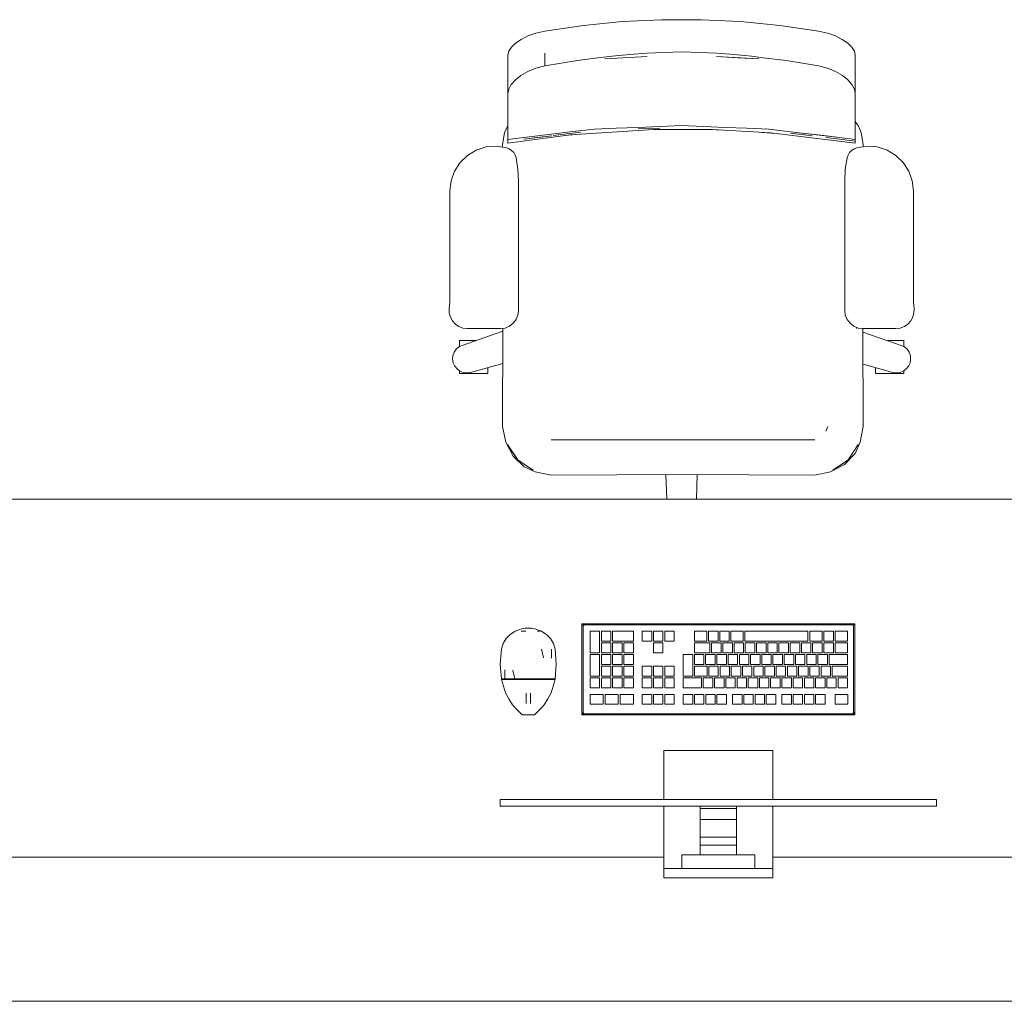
# Model space of a CAD drawing. Header units: millimetres. Extents: x 321 to 585, y -277 to 9.
# Tile 3 of 256: x 342.94 to 345.69, y -240.69 to -237.95. Entities that reach past the tile are written whole.
import ezdxf

# ---------------------------------------------------------------- set-up
doc = ezdxf.new("R2010")
doc.units = ezdxf.units.MM
doc.header["$MEASUREMENT"] = 0
for name, color, linetype, lineweight in [('IFC-Elemento construtivo genérico-Contorno', 253, 'Continuous', 5), ('IFC-Elemento de mobília-Contorno', 152, 'Continuous', 5), ('IFC-Laje-Contorno', 134, 'Continuous', 5)]:
    doc.layers.add(name, color=color, linetype=linetype, lineweight=lineweight)

msp = doc.modelspace()

# ---------------------------------------------------------------- linework, layer by layer
at = {"layer": 'IFC-Elemento construtivo genérico-Contorno', "lineweight": 5}
for p, q in [((344.3133, -239.6624), (344.3176, -239.6596)), ((344.3176, -239.6596), (344.3271, -239.6536)), ((344.3271, -239.6536), (344.336, -239.6503)), ((344.336, -239.6503), (344.345, -239.647)), ((344.3444, -239.6536), (344.3574, -239.6536)), ((344.345, -239.647), (344.3546, -239.6453)), ((344.3509, -239.6536), (344.3574, -239.6536)), ((344.3546, -239.6453), (344.3639, -239.6438)), ((344.3546, -239.6453), (344.3731, -239.6453)), ((344.3639, -239.6438), (344.3731, -239.6453)), ((344.3731, -239.6453), (344.3827, -239.647)), ((344.3827, -239.647), (344.4007, -239.6536)), ((344.3899, -239.6536), (344.3974, -239.6536)), ((344.3899, -239.6536), (344.3942, -239.6536)), ((344.4007, -239.6536), (344.4102, -239.6596)), ((344.4102, -239.6596), (344.4145, -239.6624)), ((344.514, -239.6328), (344.5165, -239.6353)), ((344.514, -239.8868), (344.514, -239.6328)), ((344.514, -239.6328), (345.276, -239.6328)), ((344.5165, -239.6353), (344.5181, -239.637)), ((344.5172, -239.6392), (344.5179, -239.6377)), ((344.5172, -239.6392), (344.5176, -239.6384)), ((344.5172, -239.8805), (344.5172, -239.6392)), ((344.5176, -239.6384), (344.5179, -239.6377)), ((344.5179, -239.6377), (344.5181, -239.637)), ((344.5181, -239.637), (344.52, -239.6362)), ((344.5181, -239.637), (344.5196, -239.6364)), ((344.5196, -239.6364), (344.5204, -239.636)), ((344.52, -239.6362), (344.5204, -239.636)), ((344.5204, -239.636), (345.2697, -239.636)), ((344.5369, -239.7138), (344.5369, -239.6535)), ((344.5369, -239.6535), (344.5634, -239.6535)), ((344.5634, -239.7138), (344.5634, -239.6535)), ((344.5682, -239.6813), (344.5682, -239.6535)), ((344.5682, -239.6535), (344.5947, -239.6535)), ((344.5947, -239.6813), (344.5947, -239.6535)), ((344.5996, -239.6813), (344.5996, -239.6535)), ((344.5996, -239.6535), (344.6575, -239.6535)), ((344.6575, -239.6813), (344.6575, -239.6535)), ((344.6824, -239.6535), (344.709, -239.6535)), ((344.6824, -239.6813), (344.6824, -239.6535)), ((344.709, -239.6813), (344.709, -239.6535)), ((344.7138, -239.6535), (344.7403, -239.6535)), ((344.7138, -239.6813), (344.7138, -239.6535)), ((344.7403, -239.6813), (344.7403, -239.6535)), ((344.7451, -239.6535), (344.7717, -239.6535)), ((344.7451, -239.6813), (344.7451, -239.6535)), ((344.7717, -239.6813), (344.7717, -239.6535)), ((344.8281, -239.6813), (344.8281, -239.6535)), ((344.8281, -239.6535), (344.8627, -239.6535)), ((344.8627, -239.6813), (344.8627, -239.6535)), ((344.8675, -239.6813), (344.8675, -239.6535)), ((344.8675, -239.6535), (344.894, -239.6535)), ((344.894, -239.6813), (344.894, -239.6535)), ((344.8989, -239.6813), (344.8989, -239.6535)), ((344.8989, -239.6535), (344.9254, -239.6535)), ((344.9254, -239.6813), (344.9254, -239.6535)), ((344.9302, -239.6813), (344.9302, -239.6535)), ((344.9302, -239.6535), (344.9646, -239.6535)), ((344.9646, -239.6813), (344.9646, -239.6535)), ((344.9694, -239.6813), (344.9694, -239.6535)), ((344.9694, -239.6535), (345.1453, -239.6535)), ((345.1453, -239.6813), (345.1453, -239.6535)), ((345.1501, -239.6813), (345.1501, -239.6535)), ((345.1501, -239.6535), (345.1849, -239.6535)), ((345.1849, -239.6813), (345.1849, -239.6535)), ((345.1897, -239.6813), (345.1897, -239.6535)), ((345.1897, -239.6535), (345.2162, -239.6535)), ((345.2162, -239.6813), (345.2162, -239.6535)), ((345.2211, -239.6813), (345.2211, -239.6535)), ((345.2211, -239.6535), (345.2558, -239.6535)), ((345.2558, -239.6813), (345.2558, -239.6535)), ((345.2697, -239.636), (345.2712, -239.6367)), ((345.2705, -239.6364), (345.2719, -239.637)), ((345.2719, -239.637), (345.2736, -239.6353)), ((345.2719, -239.637), (345.2725, -239.6384)), ((345.2719, -239.637), (345.2729, -239.6392)), ((345.2725, -239.6384), (345.2729, -239.6392)), ((345.2729, -239.8805), (345.2729, -239.6392)), ((345.2736, -239.6353), (345.276, -239.6328)), ((345.276, -239.8868), (345.276, -239.6328)), ((344.2937, -239.6882), (344.3019, -239.6741)), ((344.3019, -239.6741), (344.3133, -239.6624)), ((344.4145, -239.6624), (344.4258, -239.6741)), ((344.4258, -239.6741), (344.4341, -239.6882)), ((344.5682, -239.6813), (344.5947, -239.6813)), ((344.5682, -239.7138), (344.5682, -239.6861)), ((344.5682, -239.6861), (344.5947, -239.6861)), ((344.5947, -239.7138), (344.5947, -239.6861)), ((344.5996, -239.6813), (344.6575, -239.6813)), ((344.5996, -239.7138), (344.5996, -239.6861)), ((344.5996, -239.6861), (344.6261, -239.6861)), ((344.6261, -239.7138), (344.6261, -239.6861)), ((344.6309, -239.7138), (344.6309, -239.6861)), ((344.6309, -239.6861), (344.6575, -239.6861)), ((344.6575, -239.7138), (344.6575, -239.6861)), ((344.6824, -239.6813), (344.709, -239.6813)), ((344.7138, -239.6813), (344.7403, -239.6813)), ((344.7138, -239.7138), (344.7138, -239.6861)), ((344.7138, -239.6861), (344.7403, -239.6861)), ((344.7403, -239.7138), (344.7403, -239.6861)), ((344.7451, -239.6813), (344.7717, -239.6813)), ((344.8281, -239.6813), (344.8627, -239.6813)), ((344.8281, -239.7138), (344.8281, -239.6861)), ((344.8281, -239.6861), (344.8713, -239.6861)), ((344.8675, -239.6813), (344.894, -239.6813)), ((344.8713, -239.7138), (344.8713, -239.6861)), ((344.8762, -239.7138), (344.8762, -239.6861)), ((344.8762, -239.6861), (344.9027, -239.6861)), ((344.8989, -239.6813), (344.9254, -239.6813)), ((344.9027, -239.7138), (344.9027, -239.6861)), ((344.9075, -239.7138), (344.9075, -239.6861)), ((344.9075, -239.6861), (344.9341, -239.6861)), ((344.9302, -239.6813), (344.9646, -239.6813)), ((344.9341, -239.7138), (344.9341, -239.6861)), ((344.9389, -239.7138), (344.9389, -239.6861)), ((344.9389, -239.6861), (344.9654, -239.6861)), ((344.9654, -239.7138), (344.9654, -239.6861)), ((344.9694, -239.6813), (345.1453, -239.6813)), ((344.9702, -239.7138), (344.9702, -239.6861)), ((344.9702, -239.6861), (344.9968, -239.6861)), ((344.9968, -239.7138), (344.9968, -239.6861)), ((345.0016, -239.7138), (345.0016, -239.6861)), ((345.0016, -239.6861), (345.0281, -239.6861)), ((345.0281, -239.7138), (345.0281, -239.6861)), ((345.0329, -239.7138), (345.0329, -239.6861)), ((345.0329, -239.6861), (345.0595, -239.6861)), ((345.0595, -239.7138), (345.0595, -239.6861)), ((345.0643, -239.7138), (345.0643, -239.6861)), ((345.0643, -239.6861), (345.0908, -239.6861)), ((345.0908, -239.7138), (345.0908, -239.6861)), ((345.0957, -239.7138), (345.0957, -239.6861)), ((345.0957, -239.6861), (345.1222, -239.6861)), ((345.1222, -239.7138), (345.1222, -239.6861)), ((345.127, -239.7138), (345.127, -239.6861)), ((345.127, -239.6861), (345.1535, -239.6861)), ((345.1501, -239.6813), (345.1849, -239.6813)), ((345.1535, -239.7138), (345.1535, -239.6861)), ((345.1584, -239.7138), (345.1584, -239.6861)), ((345.1584, -239.6861), (345.1849, -239.6861)), ((345.1849, -239.7138), (345.1849, -239.6861)), ((345.1897, -239.6813), (345.2162, -239.6813)), ((345.1897, -239.7138), (345.1897, -239.6861)), ((345.1897, -239.6861), (345.2162, -239.6861)), ((345.2162, -239.7138), (345.2162, -239.6861)), ((345.2211, -239.6813), (345.2558, -239.6813)), ((345.2211, -239.7138), (345.2211, -239.6861)), ((345.2211, -239.6861), (345.2558, -239.6861)), ((345.2558, -239.7138), (345.2558, -239.6861)), ((344.2854, -239.7452), (344.289, -239.7039)), ((344.289, -239.7039), (344.2937, -239.6882)), ((344.4013, -239.7039), (344.4069, -239.7279)), ((344.4287, -239.7039), (344.4291, -239.7289)), ((344.4341, -239.6882), (344.4388, -239.7039)), ((344.4388, -239.7039), (344.4423, -239.7452)), ((344.5369, -239.7138), (344.5634, -239.7138)), ((344.5682, -239.7138), (344.5947, -239.7138)), ((344.5996, -239.7138), (344.6261, -239.7138)), ((344.6309, -239.7138), (344.6575, -239.7138)), ((344.7138, -239.7138), (344.7403, -239.7138)), ((344.8281, -239.7138), (344.8713, -239.7138)), ((344.8762, -239.7138), (344.9027, -239.7138)), ((344.9075, -239.7138), (344.9341, -239.7138)), ((344.9389, -239.7138), (344.9654, -239.7138)), ((344.9702, -239.7138), (344.9968, -239.7138)), ((345.0016, -239.7138), (345.0281, -239.7138)), ((345.0329, -239.7138), (345.0595, -239.7138)), ((345.0643, -239.7138), (345.0908, -239.7138)), ((345.0957, -239.7138), (345.1222, -239.7138)), ((345.127, -239.7138), (345.1535, -239.7138)), ((345.1584, -239.7138), (345.1849, -239.7138)), ((345.1897, -239.7138), (345.2162, -239.7138)), ((345.2211, -239.7138), (345.2558, -239.7138)), ((344.5369, -239.779), (344.5369, -239.7187)), ((344.5369, -239.7187), (344.5634, -239.7187)), ((344.5634, -239.779), (344.5634, -239.7187)), ((344.5682, -239.7464), (344.5682, -239.7187)), ((344.5682, -239.7187), (344.5947, -239.7187)), ((344.5947, -239.7464), (344.5947, -239.7187)), ((344.5996, -239.7464), (344.5996, -239.7187)), ((344.5996, -239.7187), (344.6261, -239.7187)), ((344.6261, -239.7464), (344.6261, -239.7187)), ((344.6309, -239.7464), (344.6309, -239.7187)), ((344.6309, -239.7187), (344.6575, -239.7187)), ((344.6575, -239.7464), (344.6575, -239.7187)), ((344.7968, -239.779), (344.7968, -239.7187)), ((344.7968, -239.7187), (344.8233, -239.7187)), ((344.8233, -239.779), (344.8233, -239.7187)), ((344.8281, -239.7464), (344.8281, -239.7187)), ((344.8281, -239.7187), (344.8547, -239.7187)), ((344.8547, -239.7464), (344.8547, -239.7187)), ((344.8595, -239.7464), (344.8595, -239.7187)), ((344.8595, -239.7187), (344.886, -239.7187)), ((344.886, -239.7464), (344.886, -239.7187)), ((344.8909, -239.7464), (344.8909, -239.7187)), ((344.8909, -239.7187), (344.9174, -239.7187)), ((344.9174, -239.7464), (344.9174, -239.7187)), ((344.9222, -239.7464), (344.9222, -239.7187)), ((344.9222, -239.7187), (344.9487, -239.7187)), ((344.9487, -239.7464), (344.9487, -239.7187)), ((344.9536, -239.7464), (344.9536, -239.7187)), ((344.9536, -239.7187), (344.9801, -239.7187)), ((344.9801, -239.7464), (344.9801, -239.7187)), ((344.9849, -239.7464), (344.9849, -239.7187)), ((344.9849, -239.7187), (345.0114, -239.7187)), ((345.0114, -239.7464), (345.0114, -239.7187)), ((345.0163, -239.7464), (345.0163, -239.7187)), ((345.0163, -239.7187), (345.0428, -239.7187)), ((345.0428, -239.7464), (345.0428, -239.7187)), ((345.0476, -239.7464), (345.0476, -239.7187)), ((345.0476, -239.7187), (345.0741, -239.7187)), ((345.0741, -239.7464), (345.0741, -239.7187)), ((345.079, -239.7464), (345.079, -239.7187)), ((345.079, -239.7187), (345.1055, -239.7187)), ((345.1055, -239.7464), (345.1055, -239.7187)), ((345.1103, -239.7464), (345.1103, -239.7187)), ((345.1103, -239.7187), (345.1369, -239.7187)), ((345.1369, -239.7464), (345.1369, -239.7187)), ((345.1417, -239.7464), (345.1417, -239.7187)), ((345.1417, -239.7187), (345.1682, -239.7187)), ((345.1682, -239.7464), (345.1682, -239.7187)), ((345.173, -239.7464), (345.173, -239.7187)), ((345.173, -239.7187), (345.1996, -239.7187)), ((345.1996, -239.7464), (345.1996, -239.7187)), ((345.2044, -239.7464), (345.2044, -239.7187)), ((345.2044, -239.7187), (345.2558, -239.7187)), ((345.2558, -239.7464), (345.2558, -239.7187)), ((344.2854, -239.7452), (344.2888, -239.7865)), ((344.2986, -239.7616), (344.2988, -239.7865)), ((344.3208, -239.7625), (344.3263, -239.7865)), ((344.439, -239.7865), (344.4423, -239.7452)), ((344.5682, -239.7464), (344.5947, -239.7464)), ((344.5682, -239.779), (344.5682, -239.7513)), ((344.5682, -239.7513), (344.5947, -239.7513)), ((344.5947, -239.779), (344.5947, -239.7513)), ((344.5996, -239.7464), (344.6261, -239.7464)), ((344.5996, -239.779), (344.5996, -239.7513)), ((344.5996, -239.7513), (344.6261, -239.7513)), ((344.6261, -239.779), (344.6261, -239.7513)), ((344.6309, -239.7464), (344.6575, -239.7464)), ((344.6309, -239.779), (344.6309, -239.7513)), ((344.6309, -239.7513), (344.6575, -239.7513)), ((344.6575, -239.779), (344.6575, -239.7513)), ((344.6824, -239.7513), (344.709, -239.7513)), ((344.6824, -239.779), (344.6824, -239.7513)), ((344.709, -239.779), (344.709, -239.7513)), ((344.7138, -239.7513), (344.7403, -239.7513)), ((344.7138, -239.779), (344.7138, -239.7513)), ((344.7403, -239.779), (344.7403, -239.7513)), ((344.7451, -239.7513), (344.7717, -239.7513)), ((344.7451, -239.779), (344.7451, -239.7513)), ((344.7717, -239.779), (344.7717, -239.7513)), ((344.8281, -239.7464), (344.8547, -239.7464)), ((344.8281, -239.779), (344.8281, -239.7513)), ((344.8281, -239.7513), (344.8634, -239.7513)), ((344.8595, -239.7464), (344.886, -239.7464)), ((344.8634, -239.779), (344.8634, -239.7513)), ((344.8683, -239.779), (344.8683, -239.7513)), ((344.8683, -239.7513), (344.8948, -239.7513)), ((344.8909, -239.7464), (344.9174, -239.7464)), ((344.8948, -239.779), (344.8948, -239.7513)), ((344.8996, -239.779), (344.8996, -239.7513)), ((344.8996, -239.7513), (344.9261, -239.7513)), ((344.9222, -239.7464), (344.9487, -239.7464)), ((344.9261, -239.779), (344.9261, -239.7513)), ((344.931, -239.779), (344.931, -239.7513)), ((344.931, -239.7513), (344.9575, -239.7513)), ((344.9536, -239.7464), (344.9801, -239.7464)), ((344.9575, -239.779), (344.9575, -239.7513)), ((344.9623, -239.779), (344.9623, -239.7513)), ((344.9623, -239.7513), (344.9889, -239.7513)), ((344.9849, -239.7464), (345.0114, -239.7464)), ((344.9889, -239.779), (344.9889, -239.7513)), ((344.9937, -239.779), (344.9937, -239.7513)), ((344.9937, -239.7513), (345.0202, -239.7513)), ((345.0163, -239.7464), (345.0428, -239.7464)), ((345.0202, -239.779), (345.0202, -239.7513)), ((345.025, -239.779), (345.025, -239.7513)), ((345.025, -239.7513), (345.0516, -239.7513)), ((345.0476, -239.7464), (345.0741, -239.7464)), ((345.0516, -239.779), (345.0516, -239.7513)), ((345.0564, -239.779), (345.0564, -239.7513)), ((345.0564, -239.7513), (345.0829, -239.7513)), ((345.079, -239.7464), (345.1055, -239.7464)), ((345.0829, -239.779), (345.0829, -239.7513)), ((345.0877, -239.779), (345.0877, -239.7513)), ((345.0877, -239.7513), (345.1143, -239.7513)), ((345.1103, -239.7464), (345.1369, -239.7464)), ((345.1143, -239.779), (345.1143, -239.7513)), ((345.1191, -239.779), (345.1191, -239.7513)), ((345.1191, -239.7513), (345.1456, -239.7513)), ((345.1417, -239.7464), (345.1682, -239.7464)), ((345.1456, -239.779), (345.1456, -239.7513)), ((345.1505, -239.779), (345.1505, -239.7513)), ((345.1505, -239.7513), (345.177, -239.7513)), ((345.173, -239.7464), (345.1996, -239.7464)), ((345.177, -239.779), (345.177, -239.7513)), ((345.1818, -239.779), (345.1818, -239.7513)), ((345.1818, -239.7513), (345.2083, -239.7513)), ((345.2044, -239.7464), (345.2558, -239.7464)), ((345.2083, -239.779), (345.2083, -239.7513)), ((345.2132, -239.779), (345.2132, -239.7513)), ((345.2132, -239.7513), (345.2558, -239.7513)), ((345.2558, -239.779), (345.2558, -239.7513)), ((344.2888, -239.7865), (344.2938, -239.7865)), ((344.289, -239.7882), (344.3001, -239.8254)), ((344.289, -239.7882), (344.2991, -239.7882)), ((344.2907, -239.7882), (344.2907, -239.7865)), ((344.2931, -239.7882), (344.2956, -239.7882)), ((344.2938, -239.7865), (344.2988, -239.7865)), ((344.2956, -239.7882), (344.298, -239.7882)), ((344.298, -239.7882), (344.3005, -239.7882)), ((344.2988, -239.7865), (344.3126, -239.7865)), ((344.2991, -239.7882), (344.3128, -239.7882)), ((344.3072, -239.7882), (344.3139, -239.7882)), ((344.3126, -239.7865), (344.3263, -239.7865)), ((344.3128, -239.7882), (344.3265, -239.7882)), ((344.3206, -239.7882), (344.3273, -239.7882)), ((344.3263, -239.7865), (344.3451, -239.7865)), ((344.3265, -239.7882), (344.3452, -239.7882)), ((344.3364, -239.7882), (344.3456, -239.7882)), ((344.3451, -239.7865), (344.3639, -239.7865)), ((344.3452, -239.7882), (344.3639, -239.7882)), ((344.3547, -239.7882), (344.3639, -239.7882)), ((344.3639, -239.7882), (344.3639, -239.7865)), ((344.3639, -239.7865), (344.3827, -239.7865)), ((344.3639, -239.7882), (344.3826, -239.7882)), ((344.3639, -239.7882), (344.373, -239.7882)), ((344.3822, -239.7882), (344.3914, -239.7882)), ((344.3826, -239.7882), (344.4013, -239.7882)), ((344.3827, -239.7865), (344.4015, -239.7865)), ((344.4005, -239.7882), (344.4072, -239.7882)), ((344.4013, -239.7882), (344.415, -239.7882)), ((344.4015, -239.7865), (344.4152, -239.7865)), ((344.4139, -239.7882), (344.4206, -239.7882)), ((344.415, -239.7882), (344.4287, -239.7882)), ((344.4152, -239.7865), (344.429, -239.7865)), ((344.4273, -239.7882), (344.4298, -239.7882)), ((344.4277, -239.8254), (344.4388, -239.7882)), ((344.4287, -239.7882), (344.4388, -239.7882)), ((344.429, -239.7865), (344.434, -239.7865)), ((344.4298, -239.7882), (344.4322, -239.7882)), ((344.4322, -239.7882), (344.4337, -239.7882)), ((344.4337, -239.7882), (344.4354, -239.7882)), ((344.434, -239.7865), (344.439, -239.7865)), ((344.4371, -239.7882), (344.4371, -239.7865)), ((344.5369, -239.779), (344.5634, -239.779)), ((344.5369, -239.8116), (344.5369, -239.7838)), ((344.5369, -239.7838), (344.5634, -239.7838)), ((344.5634, -239.8116), (344.5634, -239.7838)), ((344.5682, -239.779), (344.5947, -239.779)), ((344.5682, -239.8116), (344.5682, -239.7838)), ((344.5682, -239.7838), (344.5947, -239.7838)), ((344.5947, -239.8116), (344.5947, -239.7838)), ((344.5996, -239.779), (344.6261, -239.779)), ((344.5996, -239.8116), (344.5996, -239.7838)), ((344.5996, -239.7838), (344.6261, -239.7838)), ((344.6261, -239.8116), (344.6261, -239.7838)), ((344.6309, -239.779), (344.6575, -239.779)), ((344.6309, -239.8116), (344.6309, -239.7838)), ((344.6309, -239.7838), (344.6575, -239.7838)), ((344.6575, -239.8116), (344.6575, -239.7838)), ((344.6824, -239.779), (344.709, -239.779)), ((344.6824, -239.8116), (344.6824, -239.7838)), ((344.6824, -239.7838), (344.709, -239.7838)), ((344.709, -239.8116), (344.709, -239.7838)), ((344.7138, -239.779), (344.7403, -239.779)), ((344.7138, -239.8116), (344.7138, -239.7838)), ((344.7138, -239.7838), (344.7403, -239.7838)), ((344.7403, -239.8116), (344.7403, -239.7838)), ((344.7451, -239.779), (344.7717, -239.779)), ((344.7451, -239.8116), (344.7451, -239.7838)), ((344.7451, -239.7838), (344.7717, -239.7838)), ((344.7717, -239.8116), (344.7717, -239.7838)), ((344.7968, -239.779), (344.8233, -239.779)), ((344.7968, -239.8116), (344.7968, -239.7838)), ((344.7968, -239.7838), (344.8482, -239.7838)), ((344.8281, -239.779), (344.8634, -239.779)), ((344.8482, -239.8116), (344.8482, -239.7838)), ((344.853, -239.8116), (344.853, -239.7838)), ((344.853, -239.7838), (344.8795, -239.7838)), ((344.8683, -239.779), (344.8948, -239.779)), ((344.8795, -239.8116), (344.8795, -239.7838)), ((344.8844, -239.8116), (344.8844, -239.7838)), ((344.8844, -239.7838), (344.9109, -239.7838)), ((344.8996, -239.779), (344.9261, -239.779)), ((344.9109, -239.8116), (344.9109, -239.7838)), ((344.9157, -239.8116), (344.9157, -239.7838)), ((344.9157, -239.7838), (344.9423, -239.7838)), ((344.931, -239.779), (344.9575, -239.779)), ((344.9423, -239.8116), (344.9423, -239.7838)), ((344.9471, -239.8116), (344.9471, -239.7838)), ((344.9471, -239.7838), (344.9736, -239.7838)), ((344.9623, -239.779), (344.9889, -239.779)), ((344.9736, -239.8116), (344.9736, -239.7838)), ((344.9784, -239.8116), (344.9784, -239.7838)), ((344.9784, -239.7838), (345.005, -239.7838)), ((344.9937, -239.779), (345.0202, -239.779)), ((345.005, -239.8116), (345.005, -239.7838)), ((345.0098, -239.8116), (345.0098, -239.7838)), ((345.0098, -239.7838), (345.0363, -239.7838)), ((345.025, -239.779), (345.0516, -239.779)), ((345.0363, -239.8116), (345.0363, -239.7838)), ((345.0411, -239.8116), (345.0411, -239.7838)), ((345.0411, -239.7838), (345.0677, -239.7838)), ((345.0564, -239.779), (345.0829, -239.779)), ((345.0677, -239.8116), (345.0677, -239.7838)), ((345.0725, -239.8116), (345.0725, -239.7838)), ((345.0725, -239.7838), (345.099, -239.7838)), ((345.0877, -239.779), (345.1143, -239.779)), ((345.099, -239.8116), (345.099, -239.7838)), ((345.1039, -239.8116), (345.1039, -239.7838)), ((345.1039, -239.7838), (345.1304, -239.7838)), ((345.1191, -239.779), (345.1456, -239.779)), ((345.1304, -239.8116), (345.1304, -239.7838)), ((345.1352, -239.8116), (345.1352, -239.7838)), ((345.1352, -239.7838), (345.1617, -239.7838)), ((345.1505, -239.779), (345.177, -239.779)), ((345.1617, -239.8116), (345.1617, -239.7838)), ((345.1666, -239.8116), (345.1666, -239.7838)), ((345.1666, -239.7838), (345.1931, -239.7838)), ((345.1818, -239.779), (345.2083, -239.779)), ((345.1931, -239.8116), (345.1931, -239.7838)), ((345.1979, -239.8116), (345.1979, -239.7838)), ((345.1979, -239.7838), (345.2244, -239.7838)), ((345.2132, -239.779), (345.2558, -239.779)), ((345.2244, -239.8116), (345.2244, -239.7838)), ((345.2293, -239.8116), (345.2293, -239.7838)), ((345.2293, -239.7838), (345.2558, -239.7838)), ((345.2558, -239.8116), (345.2558, -239.7838)), ((344.5369, -239.8116), (344.5634, -239.8116)), ((344.5682, -239.8116), (344.5947, -239.8116)), ((344.5996, -239.8116), (344.6261, -239.8116)), ((344.6309, -239.8116), (344.6575, -239.8116)), ((344.6824, -239.8116), (344.709, -239.8116)), ((344.7138, -239.8116), (344.7403, -239.8116)), ((344.7451, -239.8116), (344.7717, -239.8116)), ((344.7968, -239.8116), (344.8482, -239.8116)), ((344.853, -239.8116), (344.8795, -239.8116)), ((344.8844, -239.8116), (344.9109, -239.8116)), ((344.9157, -239.8116), (344.9423, -239.8116)), ((344.9471, -239.8116), (344.9736, -239.8116)), ((344.9784, -239.8116), (345.005, -239.8116)), ((345.0098, -239.8116), (345.0363, -239.8116)), ((345.0411, -239.8116), (345.0677, -239.8116)), ((345.0725, -239.8116), (345.099, -239.8116)), ((345.1039, -239.8116), (345.1304, -239.8116)), ((345.1352, -239.8116), (345.1617, -239.8116)), ((345.1666, -239.8116), (345.1931, -239.8116)), ((345.1979, -239.8116), (345.2244, -239.8116)), ((345.2293, -239.8116), (345.2558, -239.8116)), ((344.3001, -239.8254), (344.3096, -239.8427)), ((344.3096, -239.8427), (344.3196, -239.8589)), ((344.3579, -239.831), (344.3579, -239.8263)), ((344.3579, -239.8361), (344.3579, -239.831)), ((344.3579, -239.8412), (344.3579, -239.8361)), ((344.3579, -239.8459), (344.3579, -239.8412)), ((344.3579, -239.85), (344.3579, -239.8459)), ((344.3579, -239.8531), (344.3579, -239.85)), ((344.3706, -239.831), (344.3706, -239.8263)), ((344.3706, -239.8361), (344.3706, -239.831)), ((344.3706, -239.8412), (344.3706, -239.8361)), ((344.3706, -239.8459), (344.3706, -239.8412)), ((344.3706, -239.85), (344.3706, -239.8459)), ((344.3706, -239.8531), (344.3706, -239.85)), ((344.4081, -239.8589), (344.4182, -239.8427)), ((344.4182, -239.8427), (344.4277, -239.8254)), ((344.5369, -239.8298), (344.5736, -239.8298)), ((344.5369, -239.8576), (344.5369, -239.8298)), ((344.5736, -239.8576), (344.5736, -239.8298)), ((344.5788, -239.8298), (344.6155, -239.8298)), ((344.5788, -239.8576), (344.5788, -239.8298)), ((344.6155, -239.8576), (344.6155, -239.8298)), ((344.6207, -239.8576), (344.6207, -239.8298)), ((344.6207, -239.8298), (344.6575, -239.8298)), ((344.6575, -239.8576), (344.6575, -239.8298)), ((344.6824, -239.8576), (344.6824, -239.8298)), ((344.6824, -239.8298), (344.709, -239.8298)), ((344.709, -239.8576), (344.709, -239.8298)), ((344.7138, -239.8576), (344.7138, -239.8298)), ((344.7138, -239.8298), (344.7403, -239.8298)), ((344.7403, -239.8576), (344.7403, -239.8298)), ((344.7451, -239.8576), (344.7451, -239.8298)), ((344.7451, -239.8298), (344.7717, -239.8298)), ((344.7717, -239.8576), (344.7717, -239.8298)), ((344.7968, -239.8576), (344.7968, -239.8298)), ((344.7968, -239.8298), (344.8234, -239.8298)), ((344.8234, -239.8576), (344.8234, -239.8298)), ((344.8282, -239.8576), (344.8282, -239.8298)), ((344.8282, -239.8298), (344.8547, -239.8298)), ((344.8547, -239.8576), (344.8547, -239.8298)), ((344.8596, -239.8576), (344.8596, -239.8298)), ((344.8596, -239.8298), (344.8861, -239.8298)), ((344.8861, -239.8576), (344.8861, -239.8298)), ((344.8909, -239.8576), (344.8909, -239.8298)), ((344.8909, -239.8298), (344.9174, -239.8298)), ((344.9174, -239.8576), (344.9174, -239.8298)), ((344.9347, -239.8576), (344.9347, -239.8298)), ((344.9347, -239.8298), (344.9612, -239.8298)), ((344.9612, -239.8576), (344.9612, -239.8298)), ((344.966, -239.8576), (344.966, -239.8298)), ((344.966, -239.8298), (344.9926, -239.8298)), ((344.9926, -239.8576), (344.9926, -239.8298)), ((344.9974, -239.8576), (344.9974, -239.8298)), ((344.9974, -239.8298), (345.0239, -239.8298)), ((345.0239, -239.8576), (345.0239, -239.8298)), ((345.0287, -239.8576), (345.0287, -239.8298)), ((345.0287, -239.8298), (345.0553, -239.8298)), ((345.0553, -239.8576), (345.0553, -239.8298)), ((345.0725, -239.8576), (345.0725, -239.8298)), ((345.0725, -239.8298), (345.099, -239.8298)), ((345.099, -239.8576), (345.099, -239.8298)), ((345.1039, -239.8576), (345.1039, -239.8298)), ((345.1039, -239.8298), (345.1304, -239.8298)), ((345.1304, -239.8576), (345.1304, -239.8298)), ((345.1352, -239.8576), (345.1352, -239.8298)), ((345.1352, -239.8298), (345.1617, -239.8298)), ((345.1617, -239.8576), (345.1617, -239.8298)), ((345.1666, -239.8576), (345.1666, -239.8298)), ((345.1666, -239.8298), (345.1931, -239.8298)), ((345.1931, -239.8576), (345.1931, -239.8298)), ((345.2214, -239.8576), (345.2214, -239.8298)), ((345.2214, -239.8298), (345.2567, -239.8298)), ((345.2567, -239.8576), (345.2567, -239.8298)), ((344.3196, -239.8589), (344.3281, -239.8685)), ((344.3281, -239.8685), (344.3466, -239.8868)), ((344.3579, -239.8551), (344.3579, -239.8531)), ((344.3579, -239.8557), (344.3579, -239.8551)), ((344.3706, -239.8551), (344.3706, -239.8531)), ((344.3706, -239.8557), (344.3706, -239.8551)), ((344.3812, -239.8868), (344.3997, -239.8685)), ((344.3997, -239.8685), (344.4081, -239.8589)), ((344.5369, -239.8576), (344.5736, -239.8576)), ((344.5788, -239.8576), (344.6155, -239.8576)), ((344.6207, -239.8576), (344.6575, -239.8576)), ((344.6824, -239.8576), (344.709, -239.8576)), ((344.7138, -239.8576), (344.7403, -239.8576)), ((344.7451, -239.8576), (344.7717, -239.8576)), ((344.7968, -239.8576), (344.8234, -239.8576)), ((344.8282, -239.8576), (344.8547, -239.8576)), ((344.8596, -239.8576), (344.8861, -239.8576)), ((344.8909, -239.8576), (344.9174, -239.8576)), ((344.9347, -239.8576), (344.9612, -239.8576)), ((344.966, -239.8576), (344.9926, -239.8576)), ((344.9974, -239.8576), (345.0239, -239.8576)), ((345.0287, -239.8576), (345.0553, -239.8576)), ((345.0725, -239.8576), (345.099, -239.8576)), ((345.1039, -239.8576), (345.1304, -239.8576)), ((345.1352, -239.8576), (345.1617, -239.8576)), ((345.1666, -239.8576), (345.1931, -239.8576)), ((345.2214, -239.8576), (345.2567, -239.8576)), ((344.3466, -239.8868), (344.349, -239.8868)), ((344.349, -239.8868), (344.3514, -239.8868)), ((344.3514, -239.8868), (344.3533, -239.8868)), ((344.3533, -239.8868), (344.3552, -239.8868)), ((344.3552, -239.8868), (344.3596, -239.8868)), ((344.3596, -239.8868), (344.3639, -239.8868)), ((344.3639, -239.8868), (344.3682, -239.8868)), ((344.3682, -239.8868), (344.3726, -239.8868)), ((344.3726, -239.8868), (344.3745, -239.8868)), ((344.3745, -239.8868), (344.3764, -239.8868)), ((344.3764, -239.8868), (344.3788, -239.8868)), ((344.3788, -239.8868), (344.3812, -239.8868)), ((344.514, -239.8868), (344.5165, -239.8844)), ((344.514, -239.8868), (345.276, -239.8868)), ((344.5165, -239.8844), (344.5181, -239.8827)), ((344.5166, -239.8818), (344.5172, -239.8805)), ((344.5166, -239.8818), (344.5169, -239.8811)), ((344.5169, -239.8811), (344.5172, -239.8805)), ((344.5172, -239.8805), (344.5181, -239.8827)), ((344.5172, -239.8805), (344.5176, -239.8813)), ((344.5178, -239.885), (344.5204, -239.8837)), ((344.5181, -239.8827), (344.5189, -239.883)), ((344.5189, -239.883), (344.5204, -239.8837)), ((344.5189, -239.883), (344.5196, -239.8833)), ((344.5191, -239.8843), (344.5204, -239.8837)), ((344.5196, -239.8833), (344.5204, -239.8837)), ((344.5204, -239.8837), (345.2697, -239.8837)), ((345.2697, -239.8837), (345.2719, -239.8827)), ((345.2703, -239.884), (345.2723, -239.885)), ((345.2703, -239.884), (345.271, -239.8843)), ((345.271, -239.8843), (345.2723, -239.885)), ((345.2719, -239.8827), (345.2722, -239.882)), ((345.2719, -239.8827), (345.2736, -239.8844)), ((345.2722, -239.882), (345.2729, -239.8805)), ((345.2729, -239.8805), (345.2735, -239.8818)), ((345.2729, -239.8805), (345.2742, -239.8831)), ((345.2735, -239.8818), (345.2742, -239.8831)), ((345.2736, -239.8844), (345.276, -239.8868)), ((344.7426, -240.1234), (344.7426, -239.9861)), ((344.7426, -239.9861), (345.0474, -239.9861)), ((345.0474, -240.1234), (345.0474, -239.9861)), ((344.2854, -240.1234), (344.2859, -240.1234)), ((344.2854, -240.1424), (344.2854, -240.1234)), ((344.2859, -240.1234), (344.2871, -240.1234)), ((344.2871, -240.1234), (344.2892, -240.1234)), ((344.2892, -240.1234), (344.2918, -240.1234)), ((344.2918, -240.1234), (344.2949, -240.1234)), ((344.2949, -240.1234), (344.2981, -240.1234)), ((344.2981, -240.1234), (345.4919, -240.1234)), ((345.4919, -240.1234), (345.4952, -240.1234)), ((345.4952, -240.1234), (345.4983, -240.1234)), ((345.4983, -240.1234), (345.5009, -240.1234)), ((345.5009, -240.1234), (345.5029, -240.1234)), ((345.5029, -240.1234), (345.5042, -240.1234)), ((345.5042, -240.1234), (345.5046, -240.1234)), ((345.5046, -240.1424), (345.5046, -240.1234)), ((344.2854, -240.1424), (344.2859, -240.1424)), ((344.2859, -240.1424), (344.2871, -240.1424)), ((344.2871, -240.1424), (344.2892, -240.1424)), ((344.2892, -240.1424), (344.2918, -240.1424)), ((344.2918, -240.1424), (344.2949, -240.1424)), ((344.2949, -240.1424), (344.2981, -240.1424)), ((344.2981, -240.1424), (345.4919, -240.1424)), ((344.7426, -240.3036), (344.7426, -240.1424)), ((344.8442, -240.1488), (344.8442, -240.1424)), ((344.8442, -240.1488), (344.9458, -240.1488)), ((344.8442, -240.179), (344.8442, -240.1488)), ((344.9458, -240.1488), (344.9458, -240.1424)), ((344.9458, -240.179), (344.9458, -240.1488)), ((345.0474, -240.3036), (345.0474, -240.1424)), ((345.4919, -240.1424), (345.4952, -240.1424)), ((345.4952, -240.1424), (345.4983, -240.1424)), ((345.4983, -240.1424), (345.5009, -240.1424)), ((345.5009, -240.1424), (345.5029, -240.1424)), ((345.5029, -240.1424), (345.5042, -240.1424)), ((345.5042, -240.1424), (345.5046, -240.1424)), ((344.8442, -240.229), (344.8442, -240.179)), ((344.8442, -240.179), (344.9458, -240.179)), ((344.9458, -240.229), (344.9458, -240.179)), ((344.8442, -240.2508), (344.8442, -240.229)), ((344.8442, -240.229), (344.9458, -240.229)), ((344.9458, -240.2508), (344.9458, -240.229)), ((344.8442, -240.2508), (344.9458, -240.2508)), ((344.8442, -240.2577), (344.8442, -240.2508)), ((344.8442, -240.2669), (344.8442, -240.2577)), ((344.9458, -240.2577), (344.9458, -240.2491)), ((344.9458, -240.2669), (344.9458, -240.2577)), ((344.7934, -240.3163), (344.7934, -240.2782)), ((344.7934, -240.2782), (344.9966, -240.2782)), ((344.8442, -240.2782), (344.8442, -240.2669)), ((344.9458, -240.2782), (344.9458, -240.2669)), ((344.9966, -240.3163), (344.9966, -240.2782)), ((344.7426, -240.3069), (344.7426, -240.3036)), ((344.7426, -240.3099), (344.7426, -240.3069)), ((344.7426, -240.3125), (344.7426, -240.3099)), ((344.7426, -240.3146), (344.7426, -240.3125)), ((344.7426, -240.3158), (344.7426, -240.3146)), ((344.7426, -240.3163), (344.7426, -240.3158)), ((344.7426, -240.3417), (344.7426, -240.3163)), ((344.7426, -240.3163), (345.0474, -240.3163)), ((345.0474, -240.3069), (345.0474, -240.3036)), ((345.0474, -240.3099), (345.0474, -240.3069)), ((345.0474, -240.3125), (345.0474, -240.3099)), ((345.0474, -240.3146), (345.0474, -240.3125)), ((345.0474, -240.3158), (345.0474, -240.3146)), ((345.0474, -240.3163), (345.0474, -240.3158)), ((345.0474, -240.3417), (345.0474, -240.3163)), ((344.7426, -240.3417), (345.0474, -240.3417))]:
    msp.add_line(p, q, dxfattribs=at)
at = {"layer": 'IFC-Elemento de mobília-Contorno', "color": 7, "lineweight": 5}
for p, q in [((344.5182, -237.9619), (344.6276, -237.9512)), ((344.6276, -237.9512), (344.7374, -237.9459)), ((344.7374, -237.9459), (344.8474, -237.9459)), ((344.8474, -237.9459), (344.9573, -237.9512)), ((344.9573, -237.9512), (345.0666, -237.9618)), ((344.3852, -237.9833), (344.4098, -237.9776)), ((344.4098, -237.9776), (344.5182, -237.9619)), ((345.0666, -237.9618), (345.175, -237.9776)), ((345.175, -237.9776), (345.1996, -237.9832)), ((344.3283, -238.0117), (344.3438, -238.001)), ((344.3438, -238.001), (344.3629, -237.9913)), ((344.3629, -237.9913), (344.3852, -237.9833)), ((345.1996, -237.9832), (345.2219, -237.9913)), ((345.2219, -237.9913), (345.2411, -238.001)), ((345.2411, -238.001), (345.2566, -238.0117)), ((344.3072, -238.044), (344.3097, -238.0337)), ((344.3097, -238.0337), (344.3168, -238.0228)), ((344.3168, -238.0228), (344.3283, -238.0117)), ((344.6955, -238.039), (344.793, -238.0358)), ((344.793, -238.0358), (344.8905, -238.0391)), ((345.2566, -238.0117), (345.268, -238.0228)), ((345.268, -238.0228), (345.2752, -238.0337)), ((345.2752, -238.0337), (345.2776, -238.044)), ((344.3072, -238.152), (344.3072, -238.044)), ((344.4098, -238.0747), (344.4098, -238.0393)), ((344.4557, -238.0668), (344.5018, -238.0599)), ((344.5018, -238.0599), (344.5658, -238.0518)), ((344.5658, -238.0518), (344.5984, -238.0477)), ((344.5779, -238.0553), (344.6958, -238.0483)), ((344.5984, -238.0477), (344.647, -238.0433)), ((344.647, -238.0433), (344.6955, -238.039)), ((344.8902, -238.0484), (344.9492, -238.0519)), ((344.8902, -238.0484), (345.0082, -238.0554)), ((344.8905, -238.0391), (344.9391, -238.0434)), ((344.9391, -238.0434), (344.9876, -238.0478)), ((344.9492, -238.0519), (345.0082, -238.0554)), ((344.9876, -238.0478), (345.0203, -238.0519)), ((345.0203, -238.0519), (345.0842, -238.06)), ((345.0842, -238.06), (345.1297, -238.0668)), ((345.2776, -238.152), (345.2776, -238.044)), ((344.3432, -238.1018), (344.3623, -238.0905)), ((344.3623, -238.0905), (344.3847, -238.0812)), ((344.3847, -238.0812), (344.4098, -238.0747)), ((344.4098, -238.0747), (344.4557, -238.0668)), ((345.1297, -238.0668), (345.175, -238.0747)), ((345.175, -238.0747), (345.2001, -238.0812)), ((345.2001, -238.0812), (345.2225, -238.0905)), ((345.2225, -238.0905), (345.2416, -238.1018)), ((344.3166, -238.127), (344.3279, -238.1142)), ((344.3279, -238.1142), (344.3432, -238.1018)), ((345.2416, -238.1018), (345.2569, -238.1142)), ((345.2569, -238.1142), (345.2682, -238.1271)), ((344.3072, -238.152), (344.3096, -238.1399)), ((344.3096, -238.1399), (344.3166, -238.127)), ((345.2682, -238.1271), (345.2752, -238.1399)), ((345.2752, -238.1399), (345.2776, -238.152)), ((344.3072, -238.1871), (344.3072, -238.152)), ((345.2776, -238.1871), (345.2776, -238.152)), ((344.3072, -238.2169), (344.3072, -238.1871)), ((345.2776, -238.2169), (345.2776, -238.1871)), ((344.3072, -238.241), (344.3072, -238.2169)), ((345.2776, -238.241), (345.2776, -238.2169)), ((344.2976, -238.2619), (344.3072, -238.2412)), ((344.3072, -238.2595), (344.3072, -238.241)), ((344.4811, -238.2676), (344.7147, -238.2526)), ((344.4886, -238.2585), (344.5491, -238.2513)), ((344.5491, -238.2513), (344.6099, -238.2489)), ((344.6099, -238.2489), (344.6707, -238.2465)), ((344.6707, -238.2465), (344.7316, -238.2441)), ((344.6707, -238.2508), (344.7316, -238.2484)), ((344.7147, -238.2526), (344.8783, -238.2528)), ((344.7316, -238.2441), (344.7924, -238.2416)), ((344.7924, -238.2416), (344.8533, -238.2441)), ((344.8533, -238.2441), (344.9141, -238.2465)), ((344.8726, -238.2528), (344.9025, -238.2542)), ((344.8783, -238.2528), (345.0414, -238.2619)), ((344.9141, -238.2465), (344.975, -238.2489)), ((344.975, -238.2489), (345.0358, -238.2513)), ((345.027, -238.251), (345.0743, -238.2559)), ((345.0358, -238.2513), (345.1128, -238.2605)), ((345.0358, -238.2513), (345.0743, -238.2559)), ((345.2776, -238.23), (345.2866, -238.2428)), ((345.2776, -238.2595), (345.2776, -238.241)), ((345.2866, -238.2428), (345.2944, -238.2619)), ((344.2924, -238.2946), (344.2976, -238.2619)), ((344.3072, -238.2723), (344.3072, -238.2595)), ((344.3072, -238.2907), (344.4811, -238.2676)), ((344.3072, -238.2792), (344.3072, -238.2723)), ((344.3072, -238.2808), (344.3512, -238.275)), ((344.3072, -238.2802), (344.3072, -238.2792)), ((344.3072, -238.2808), (344.3072, -238.2802)), ((344.3072, -238.2812), (344.3072, -238.2808)), ((344.3072, -238.2846), (344.3072, -238.2812)), ((344.3512, -238.2794), (344.4299, -238.2699)), ((344.3512, -238.275), (344.3897, -238.2704)), ((344.3512, -238.2794), (344.3951, -238.2741)), ((344.3897, -238.2704), (344.4281, -238.2658)), ((344.3951, -238.2741), (344.4299, -238.2699)), ((344.4281, -238.2658), (344.4886, -238.2585)), ((344.4336, -238.2695), (344.5106, -238.2603)), ((344.4336, -238.2695), (344.4721, -238.2649)), ((344.4665, -238.2696), (344.4982, -238.2665)), ((344.4721, -238.2649), (344.5106, -238.2603)), ((345.0175, -238.2606), (345.0563, -238.2637)), ((345.0414, -238.2619), (345.2776, -238.2907)), ((345.0963, -238.2629), (345.1567, -238.2701)), ((345.1128, -238.2605), (345.2337, -238.275)), ((345.1128, -238.2605), (345.1897, -238.2697)), ((345.1897, -238.2697), (345.2337, -238.275)), ((345.1952, -238.2747), (345.2337, -238.2794)), ((345.2337, -238.275), (345.2776, -238.2807)), ((345.2337, -238.2794), (345.2776, -238.2846)), ((345.2776, -238.2723), (345.2776, -238.2595)), ((345.2776, -238.2792), (345.2776, -238.2723)), ((345.2776, -238.2802), (345.2776, -238.2792)), ((345.2776, -238.2807), (345.2776, -238.2802)), ((345.2776, -238.2812), (345.2776, -238.2807)), ((345.2776, -238.2846), (345.2776, -238.2812)), ((345.2944, -238.2619), (345.2996, -238.2946)), ((344.194, -238.3248), (344.2186, -238.3101)), ((344.2186, -238.3101), (344.2459, -238.3013)), ((344.2459, -238.3013), (344.2745, -238.299)), ((344.2745, -238.299), (344.3028, -238.3033)), ((344.2924, -238.2946), (344.2924, -238.3017)), ((344.3028, -238.3033), (344.3105, -238.3063)), ((344.3072, -238.2893), (344.3072, -238.2846)), ((344.3072, -238.2907), (344.3072, -238.2893)), ((344.3105, -238.3063), (344.3174, -238.311)), ((344.3174, -238.311), (344.3232, -238.317)), ((345.2617, -238.317), (345.2674, -238.311)), ((345.2674, -238.311), (345.2743, -238.3063)), ((345.2743, -238.3063), (345.282, -238.3033)), ((345.2776, -238.2893), (345.2776, -238.2846)), ((345.2776, -238.2907), (345.2776, -238.2893)), ((345.282, -238.3033), (345.3104, -238.299)), ((345.2996, -238.3007), (345.2996, -238.2946)), ((345.3104, -238.299), (345.339, -238.3013)), ((345.339, -238.3013), (345.3663, -238.3101)), ((345.3663, -238.3101), (345.3909, -238.3248)), ((344.1734, -238.3447), (344.194, -238.3248)), ((344.3232, -238.317), (344.3274, -238.3241)), ((344.3274, -238.3241), (344.3301, -238.332)), ((344.3301, -238.332), (344.3352, -238.3636)), ((345.2496, -238.3636), (345.2548, -238.332)), ((345.2548, -238.332), (345.2574, -238.3241)), ((345.2574, -238.3241), (345.2617, -238.317)), ((345.3909, -238.3248), (345.4115, -238.3447)), ((344.1578, -238.3688), (344.1734, -238.3447)), ((344.3352, -238.3636), (344.3369, -238.3955)), ((345.2479, -238.3955), (345.2496, -238.3636)), ((345.4115, -238.3447), (345.427, -238.3688)), ((344.1482, -238.3957), (344.1578, -238.3688)), ((345.427, -238.3688), (345.4367, -238.3957)), ((344.1449, -238.4242), (344.1482, -238.3957)), ((344.3369, -238.7577), (344.3369, -238.3955)), ((345.2479, -238.7577), (345.2479, -238.3955)), ((345.4367, -238.3957), (345.44, -238.4242)), ((344.1449, -238.7174), (344.1449, -238.4242)), ((345.44, -238.7174), (345.44, -238.4242)), ((344.1444, -238.735), (344.1449, -238.7174)), ((345.44, -238.7174), (345.4404, -238.735)), ((344.1431, -238.7526), (344.1444, -238.735)), ((345.4404, -238.735), (345.4418, -238.7526)), ((344.1431, -238.7526), (344.1433, -238.7647)), ((344.1433, -238.7647), (344.1464, -238.7764)), ((344.1464, -238.7764), (344.1522, -238.7871)), ((344.3301, -238.7831), (344.3352, -238.7709)), ((344.3352, -238.7709), (344.3369, -238.7577)), ((345.2479, -238.7577), (345.2496, -238.7709)), ((345.2496, -238.7709), (345.2547, -238.7831)), ((345.4327, -238.7871), (345.4384, -238.7764)), ((345.4384, -238.7764), (345.4415, -238.7647)), ((345.4415, -238.7647), (345.4418, -238.7526)), ((344.1522, -238.7871), (344.1603, -238.796)), ((344.1603, -238.796), (344.1703, -238.8028)), ((344.1703, -238.8028), (344.1816, -238.8071)), ((344.2861, -238.8085), (344.2993, -238.8068)), ((344.2993, -238.8068), (344.3115, -238.8017)), ((344.3115, -238.8017), (344.3221, -238.7936)), ((344.3221, -238.7936), (344.3301, -238.7831)), ((345.2547, -238.7831), (345.2628, -238.7936)), ((345.2628, -238.7936), (345.2733, -238.8017)), ((345.2733, -238.8017), (345.2856, -238.8068)), ((345.2805, -238.8079), (345.2805, -238.8047)), ((345.2856, -238.8068), (345.2987, -238.8085)), ((345.4032, -238.8071), (345.4146, -238.8028)), ((345.4146, -238.8028), (345.4246, -238.796)), ((345.4246, -238.796), (345.4327, -238.7871)), ((344.1791, -238.8552), (344.2933, -238.8156)), ((344.1816, -238.8071), (344.1936, -238.8085)), ((344.1936, -238.8085), (344.2861, -238.8085)), ((344.2924, -239.082), (344.2933, -238.8076)), ((345.2987, -238.8085), (345.3912, -238.8085)), ((345.2987, -238.8085), (345.2996, -239.082)), ((345.2988, -238.8181), (345.4057, -238.8552)), ((345.3912, -238.8085), (345.4032, -238.8071)), ((344.1625, -238.8663), (344.1701, -238.8597)), ((344.1701, -238.8597), (344.1791, -238.8552)), ((344.1714, -238.8435), (344.1714, -238.842)), ((344.1714, -238.842), (344.2172, -238.842)), ((344.1714, -238.8481), (344.1714, -238.8435)), ((344.1714, -238.8554), (344.1714, -238.8481)), ((344.1714, -238.859), (344.1714, -238.8554)), ((345.3676, -238.842), (345.4134, -238.842)), ((345.4057, -238.8552), (345.4147, -238.8597)), ((345.4134, -238.8435), (345.4134, -238.842)), ((345.4134, -238.8481), (345.4134, -238.8435)), ((345.4134, -238.8554), (345.4134, -238.8481)), ((345.4134, -238.859), (345.4134, -238.8554)), ((345.4147, -238.8597), (345.4223, -238.8663)), ((344.1526, -238.8942), (344.1535, -238.8842)), ((344.1535, -238.8842), (344.1569, -238.8747)), ((344.1569, -238.8747), (344.1625, -238.8663)), ((345.4223, -238.8663), (345.428, -238.8747)), ((345.428, -238.8747), (345.4314, -238.8842)), ((345.4314, -238.8842), (345.4322, -238.8942)), ((344.1526, -238.8942), (344.1544, -238.9041)), ((344.1544, -238.9041), (344.1585, -238.9133)), ((344.1585, -238.9133), (344.1649, -238.9212)), ((344.2024, -238.9307), (344.293, -238.9062)), ((345.2991, -238.9081), (345.3825, -238.9307)), ((345.42, -238.9212), (345.4263, -238.9133)), ((345.4263, -238.9133), (345.4305, -238.9041)), ((345.4305, -238.9041), (345.4322, -238.8942)), ((344.1649, -238.9212), (344.173, -238.9271)), ((344.1714, -238.9275), (344.1714, -238.9259)), ((344.1714, -238.9321), (344.1714, -238.9275)), ((344.1714, -238.9337), (344.1714, -238.9321)), ((344.1714, -238.9337), (344.2507, -238.9337)), ((344.173, -238.9271), (344.1824, -238.9308)), ((344.1824, -238.9308), (344.1924, -238.932)), ((344.1924, -238.932), (344.2024, -238.9307)), ((344.2507, -238.9202), (344.2507, -238.9176)), ((344.2507, -238.9275), (344.2507, -238.9202)), ((344.2507, -238.9321), (344.2507, -238.9275)), ((344.2507, -238.9337), (344.2507, -238.9321)), ((345.3341, -238.9202), (345.3341, -238.9176)), ((345.3341, -238.9275), (345.3341, -238.9202)), ((345.3341, -238.9321), (345.3341, -238.9275)), ((345.3341, -238.9337), (345.3341, -238.9321)), ((345.3341, -238.9337), (345.4134, -238.9337)), ((345.3825, -238.9307), (345.3924, -238.932)), ((345.3924, -238.932), (345.4024, -238.9308)), ((345.4024, -238.9308), (345.4118, -238.9271)), ((345.4118, -238.9271), (345.42, -238.9212)), ((345.4134, -238.9275), (345.4134, -238.9259)), ((345.4134, -238.9321), (345.4134, -238.9275)), ((345.4134, -238.9337), (345.4134, -238.9321)), ((344.2924, -239.082), (344.3011, -239.1259)), ((345.1957, -239.0953), (345.2012, -239.082)), ((345.1984, -239.0886), (345.2012, -239.082)), ((345.2909, -239.1259), (345.2996, -239.082)), ((345.1957, -239.0953), (345.1984, -239.0886)), ((344.3011, -239.1259), (344.3216, -239.165)), ((344.306, -239.1324), (344.3203, -239.1537)), ((344.306, -239.1324), (344.3346, -239.1751)), ((344.4277, -239.1188), (345.1643, -239.1188)), ((345.2738, -239.1508), (345.286, -239.1324)), ((345.2768, -239.1571), (345.2909, -239.1259)), ((344.3203, -239.1537), (344.3346, -239.1751)), ((345.2473, -239.188), (345.2768, -239.1571)), ((345.2574, -239.1751), (345.2738, -239.1508)), ((344.3216, -239.165), (344.3525, -239.1945)), ((344.3346, -239.1751), (344.3588, -239.1914)), ((344.3588, -239.1914), (344.3773, -239.2036)), ((345.2083, -239.2086), (345.2473, -239.188)), ((345.2147, -239.2036), (345.2574, -239.1751)), ((345.2147, -239.2036), (345.2361, -239.1894)), ((345.2361, -239.1894), (345.2574, -239.1751)), ((344.3525, -239.1945), (344.3837, -239.2086)), ((344.3837, -239.2086), (344.4277, -239.2173)), ((344.4277, -239.2173), (344.796, -239.216)), ((344.7487, -239.2162), (344.7511, -239.2846)), ((344.796, -239.216), (345.1643, -239.2173)), ((344.8338, -239.2846), (344.8361, -239.2161)), ((345.1643, -239.2173), (345.2083, -239.2086))]:
    msp.add_line(p, q, dxfattribs=at)
at = {"layer": 'IFC-Laje-Contorno', "color": 7, "lineweight": 5}
for p, q in [((340.1926, -239.2846), (351.625, -239.2846)), ((342.1429, -240.2846), (344.7426, -240.2846)), ((345.0474, -240.2846), (346.8721, -240.2846)), ((340.2985, -240.6869), (354.6249, -240.6869))]:
    msp.add_line(p, q, dxfattribs=at)

doc.saveas('drawing.dxf')
